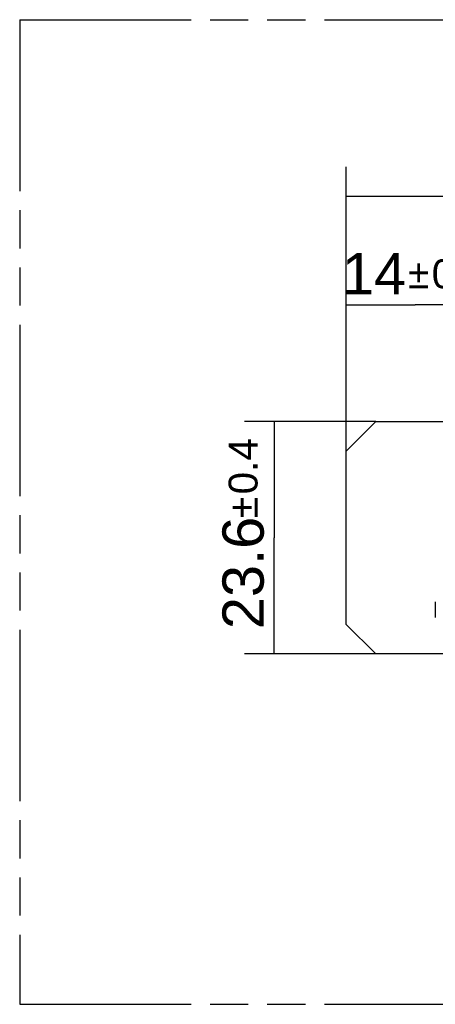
# Model space of a CAD drawing. Header units: millimetres. Extents: x 0 to 210, y 0 to 297.
# Tile 3 of 41: x 50 to 71, y 133 to 183. Entities that reach past the tile are written whole.
import ezdxf
from ezdxf.enums import TextEntityAlignment as Align

# ---------------------------------------------------------------- set-up
doc = ezdxf.new("R2010")
doc.units = ezdxf.units.MM
doc.header["$LTSCALE"] = 19.36
doc.linetypes.add('PHANTOM', pattern=[0.8, 0.45, -0.05, 0.1, -0.05, 0.1, -0.05])
doc.layers.get('0').update_dxf_attribs({"linetype": 'CONTINUOUS'})
doc.layers.add('DEFAULT_3', color=7, linetype='PHANTOM')
doc.layers.add('Z_DIM_2D', color=7, linetype='CONTINUOUS')
doc.styles.add('TEXTSTYLE_3', font='helveticaneueltw1g-ltcn.otf')
doc.styles.add('TEXTSTYLE_4', font='gdt', dxfattribs={"width": 0.7})
doc.dimstyles.new('DIMSTYLE_1', dxfattribs={"dimtxt": 2.1, "dimasz": 3.5, "dimexe": 1.5, "dimexo": 0, "dimgap": 0.525, "dimtad": 1, "dimlfac": 2, "dimdsep": 46, "dimtxsty": 'TEXTSTYLE_3', "dimblk": '_FILLED', "dimblk1": '_FILLED', "dimblk2": '_FILLED', "dimcen": 0.09, "dimclrt": 5, "dimazin": 2, "dimtol": 1, "dimtp": 0.3, "dimtm": 0.3, "dimtfac": 1, "dimtofl": 0, "dimtmove": 0, "dimatfit": 3, "dimldrblk": '_FILLED', "dimfxl": 0, "dimtolj": 1, "dimarcsym": 0})
doc.dimstyles.new('DIMSTYLE_3', dxfattribs={"dimtxt": 2.1, "dimasz": 3.5, "dimexe": 1.5, "dimexo": 0, "dimgap": 0.525, "dimtad": 1, "dimlfac": 2, "dimdsep": 46, "dimtxsty": 'TEXTSTYLE_3', "dimblk": '_FILLED', "dimblk1": '_FILLED', "dimblk2": '_FILLED', "dimcen": 0.09, "dimclrt": 5, "dimazin": 2, "dimtol": 1, "dimtp": 0.4, "dimtm": 0.4, "dimtfac": 1, "dimtofl": 0, "dimtmove": 0, "dimatfit": 3, "dimldrblk": '_FILLED', "dimfxl": 0, "dimtolj": 1, "dimarcsym": 0})

# ---------------------------------------------------------------- blocks, each defined once
blk = doc.blocks.new('*D2')
at = {"layer": 'Z_DIM_2D', "color": 2, "linetype": 'Continuous', "transparency": 16777216}
for p, q in [((66.731, 168.202), (70.231, 168.202)), ((73.731, 168.202), (70.231, 168.202)), ((73.731, 161.074), (73.731, 168.307)), ((66.731, 160.774), (66.731, 167.677))]:
    blk.add_line(p, q, dxfattribs=at)
at = {"layer": 'Z_DIM_2D', "color": 5, "linetype": 'Continuous', "transparency": 16777216}
for s, height, style, p in [('14', 2.1, 'TEXTSTYLE_3', (68.139, 168.727)), ('`', 1.47, 'TEXTSTYLE_4', (70.407, 169.042)), ('0.3', 1.47, 'TEXTSTYLE_3', (72.499, 169.042))]:
    blk.add_text(s, height=height, dxfattribs=dict(at, style=style)).set_placement(p, align=Align.CENTER)
blk = doc.blocks.new('_FILLED')
at = {"color": 0, "linetype": 'ByBlock'}
blk.add_solid([(0, 0), (-1, 0.125), (-1, -0.125)], dxfattribs=at)
blk = doc.blocks.new('_NONE')
blk = doc.blocks.new('*D4')
at = {"layer": 'Z_DIM_2D', "color": 2, "linetype": 'Continuous', "transparency": 16777216}
for p, q in [((66.731, 160.774), (66.731, 175.211)), ((101.231, 160.774), (101.231, 175.211)), ((66.731, 173.711), (83.981, 173.711)), ((101.231, 173.711), (83.981, 173.711))]:
    blk.add_line(p, q, dxfattribs=at)
at = {"layer": 'Z_DIM_2D', "color": 5, "linetype": 'Continuous', "transparency": 16777216}
for s, height, style, p in [('69', 2.1, 'TEXTSTYLE_3', (81.889, 174.236)), ('`', 1.47, 'TEXTSTYLE_4', (84.157, 174.551)), ('0.4', 1.47, 'TEXTSTYLE_3', (86.249, 174.551))]:
    blk.add_text(s, height=height, dxfattribs=dict(at, style=style)).set_placement(p, align=Align.CENTER)
blk = doc.blocks.new('*D5')
at = {"layer": 'Z_DIM_2D', "color": 2, "linetype": 'Continuous', "transparency": 16777216}
for p, q in [((68.231, 162.274), (61.559, 162.274)), ((63.059, 162.274), (63.059, 156.374)), ((63.059, 150.474), (63.059, 156.374)), ((68.231, 150.474), (61.559, 150.474))]:
    blk.add_line(p, q, dxfattribs=at)
at = {"layer": 'Z_DIM_2D', "color": 5, "linetype": 'Continuous', "transparency": 16777216}
for s, height, style, p in [('0.4', 1.47, 'TEXTSTYLE_3', (62.219, 160.002)), ('`', 1.47, 'TEXTSTYLE_4', (62.219, 157.91)), ('23.6', 2.1, 'TEXTSTYLE_3', (62.534, 154.584))]:
    blk.add_text(s, height=height, rotation=90, dxfattribs=dict(at, style=style)).set_placement(p, align=Align.CENTER)
blk = doc.blocks.new('*D6')
at = {"layer": 'Z_DIM_2D', "color": 2, "linetype": 'Continuous', "transparency": 16777216}
for p, q in [((82.906, 151.874), (80.835, 151.874)), ((82.335, 151.874), (82.335, 151.174)), ((82.335, 150.474), (82.335, 151.174)), ((82.335, 151.174), (82.335, 141.654))]:
    blk.add_line(p, q, dxfattribs=at)
at = {"layer": 'Z_DIM_2D', "color": 5, "linetype": 'Continuous', "transparency": 16777216}
for s, height, style, p in [('0.3', 1.47, 'TEXTSTYLE_3', (81.495, 149.364)), ('`', 1.47, 'TEXTSTYLE_4', (81.495, 146.896)), ('2.8', 2.1, 'TEXTSTYLE_3', (81.81, 145.181))]:
    blk.add_text(s, height=height, rotation=90, dxfattribs=dict(at, style=style)).set_placement(p, align=Align.RIGHT)

msp = doc.modelspace()

# ---------------------------------------------------------------- linework, layer by layer
at = {"color": 7, "linetype": 'Continuous'}
for p, q in [((68.2308, 162.274), (66.7308, 160.774)), ((68.2308, 162.274), (72.6558, 162.274)), ((66.7308, 151.974), (66.7308, 160.774)), ((71.2558, 153.124), (71.2558, 152.3241)), ((66.7308, 151.974), (68.2308, 150.474)), ((99.7308, 150.474), (68.2308, 150.474))]:
    msp.add_line(p, q, dxfattribs=at)
at = {"layer": 'DEFAULT_3', "color": 91, "linetype": 'PHANTOM', "true_color": 0x80ff80}
for q in [(50.1286, 132.68), (150.1286, 182.68)]:
    msp.add_line((50.1286, 182.68), q, dxfattribs=at)
at = {"layer": 'DEFAULT_3', "color": 3, "linetype": 'PHANTOM'}
msp.add_line((50.1286, 132.68), (150.1286, 132.68), dxfattribs=at)

# ---------------------------------------------------------------- dimensions: what is measured, and where the dimension line sits
at = {"layer": 'Z_DIM_2D', "color": 2, "linetype": 'Continuous'}
for base, p1, p2, angle, dimstyle, picture, middle in [((66.7308, 173.7106), (101.2308, 160.774), (66.7308, 160.774), 180, 'DIMSTYLE_3', '*D4', (83.9808, 173.7106)), ((63.0591, 150.474), (68.2308, 162.274), (68.2308, 150.474), 270, 'DIMSTYLE_3', '*D5', (63.0591, 156.6757)), ((82.3348, 151.874), (68.2308, 150.474), (80.8348, 151.874), 90, 'DIMSTYLE_1', '*D6', (82.3348, 145.5091))]:
    dim = msp.add_linear_dim(base=base, p1=p1, p2=p2, angle=angle, dimstyle=dimstyle, override={"dimblk1": 'NONE', "dimblk2": 'NONE', "dimsah": 1}, dxfattribs=at)
    dim.commit()
    dim.dimension.update_dxf_attribs({"geometry": picture, "text_midpoint": middle, "dimtype": 160})
dim = msp.add_linear_dim(base=(73.7308, 168.2024), p1=(66.7308, 160.774), p2=(73.7308, 161.074), dimstyle='DIMSTYLE_1', override={"dimblk1": 'NONE', "dimblk2": 'NONE', "dimsah": 1}, dxfattribs=at)
dim.commit()
dim.dimension.update_dxf_attribs({"geometry": '*D2', "text_midpoint": (70.2308, 168.2024), "dimtype": 160})

doc.saveas('drawing.dxf')
